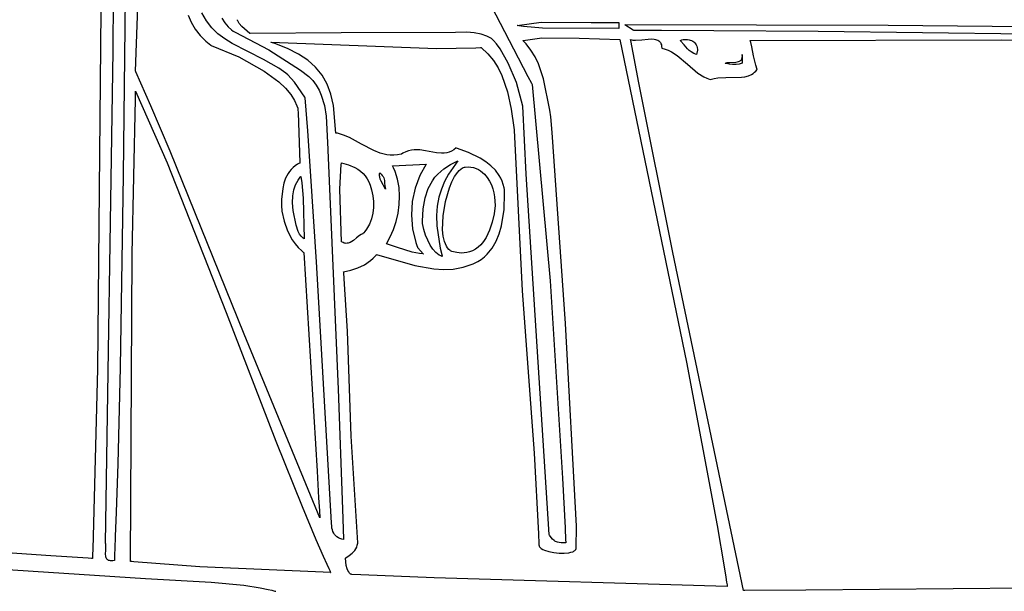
# Model space of a CAD drawing. Extents: x 21.3 to 51.6, y -34 to 34.1.
# Tile 95 of 117: x 43.9 to 47.2, y 8.8 to 10.8. Entities that reach past the tile are written whole.
import ezdxf

# ---------------------------------------------------------------- set-up
doc = ezdxf.new("R2010")
doc.units = 0

msp = doc.modelspace()

# ---------------------------------------------------------------- linework, layer by layer
at = {"layer": 'Layer 1', "color": 7, "linetype": 'CONTINUOUS'}
for p, q in [((44.245128, 11.523416), (44.231412, 10.239216)), ((44.198219, 10.655148), (44.199953, 11.480777)), ((45.436531, 10.856238), (45.537181, 10.66241)), ((44.509707, 10.755701), (44.494518, 10.78244)), ((44.52785, 10.732614), (44.509707, 10.755701)), ((44.560913, 10.765039), (44.571226, 10.749161)), ((44.571226, 10.749161), (44.582113, 10.73591)), ((44.582113, 10.73591), (44.593592, 10.725451)), ((44.613876, 10.759471), (44.613876, 10.759517)), ((44.613878, 10.759379), (44.613876, 10.759471)), ((44.61393, 10.75862), (44.613878, 10.759379)), ((44.614255, 10.756973), (44.61393, 10.75862)), ((44.614864, 10.755164), (44.614255, 10.756973)), ((44.616894, 10.751107), (44.614864, 10.755164)), ((44.619937, 10.746541), (44.616894, 10.751107)), ((44.628734, 10.736259), (44.619937, 10.746541)), ((44.654845, 10.713698), (44.628734, 10.736259)), ((45.549298, 10.740086), (45.629967, 10.751081)), ((45.549376, 10.740072), (45.549314, 10.740082)), ((45.549623, 10.740032), (45.549376, 10.740072)), ((45.550612, 10.739875), (45.549623, 10.740032)), ((45.554568, 10.73926), (45.550612, 10.739875)), ((45.570403, 10.737031), (45.554568, 10.73926)), ((45.633907, 10.73134), (45.570403, 10.737031)), ((45.629967, 10.751081), (45.796823, 10.75056)), ((45.796823, 10.75056), (45.883503, 10.749681)), ((45.883503, 10.749681), (45.889001, 10.749793)), ((45.889001, 10.749793), (45.889345, 10.7498)), ((45.889345, 10.7498), (45.889517, 10.749804)), ((45.889517, 10.749804), (45.88956, 10.749805)), ((45.889569, 10.749764), (45.889569, 10.74962)), ((45.889569, 10.74962), (45.889569, 10.748134)), ((45.889569, 10.748134), (45.889569, 10.730361)), ((44.54851, 10.712626), (44.52785, 10.732614)), ((44.571247, 10.69518), (44.54851, 10.712626)), ((44.593592, 10.725451), (44.59956, 10.72132)), ((44.59956, 10.72132), (44.605684, 10.71795)), ((44.605684, 10.71795), (44.718367, 10.659044)), ((44.65499, 10.713696), (44.654853, 10.713695)), ((44.655833, 10.7137), (44.65499, 10.713696)), ((44.960779, 10.715181), (44.655833, 10.7137)), ((45.342481, 10.717034), (44.960779, 10.715181)), ((45.38094, 10.717247), (45.342481, 10.717034)), ((45.405208, 10.715277), (45.38094, 10.717247)), ((45.428255, 10.710751), (45.405208, 10.715277)), ((45.448174, 10.704168), (45.428255, 10.710751)), ((45.456364, 10.700261), (45.448174, 10.704168)), ((45.889569, 10.730361), (45.633907, 10.73134)), ((44.595626, 10.679723), (44.571247, 10.69518)), ((44.700784, 10.626674), (44.595626, 10.679723)), ((45.463058, 10.696025), (45.456364, 10.700261)), ((45.469975, 10.689994), (45.463058, 10.696025)), ((45.479959, 10.67844), (45.469975, 10.689994)), ((45.491996, 10.66163), (45.479959, 10.67844)), ((46.095129, 10.690085), (46.100017, 10.691642)), ((46.095207, 10.689993), (46.095159, 10.690049)), ((46.095969, 10.689098), (46.095207, 10.689993)), ((46.107278, 10.675174), (46.095969, 10.689098)), ((46.100017, 10.691642), (46.104925, 10.69273)), ((46.104925, 10.69273), (46.109812, 10.693354)), ((46.11845, 10.662415), (46.107278, 10.675174)), ((46.109812, 10.693354), (46.114633, 10.693519)), ((46.114633, 10.693519), (46.119348, 10.693226)), ((46.119348, 10.693226), (46.123913, 10.692482)), ((46.123913, 10.692482), (46.128286, 10.691288)), ((46.128286, 10.691288), (46.132424, 10.68965)), ((46.132424, 10.68965), (46.136285, 10.687571)), ((46.136285, 10.687571), (46.139826, 10.685055)), ((46.139826, 10.685055), (46.143005, 10.682106)), ((46.143005, 10.682106), (46.145779, 10.678727)), ((46.145779, 10.678727), (46.148105, 10.674923)), ((46.148105, 10.674923), (46.149942, 10.670698)), ((46.149942, 10.670698), (46.151246, 10.666055)), ((44.172904, 9.006802), (44.198219, 10.655148)), ((44.718367, 10.659044), (44.824254, 10.590903)), ((45.51941, 10.613669), (45.491996, 10.66163)), ((45.537181, 10.66241), (45.585225, 10.569545)), ((46.12468, 10.656665), (46.11845, 10.662415)), ((46.131712, 10.651438), (46.12468, 10.656665)), ((46.139823, 10.646811), (46.131712, 10.651438)), ((46.149292, 10.642861), (46.139823, 10.646811)), ((46.149347, 10.643181), (46.149297, 10.642882)), ((46.149994, 10.647065), (46.149347, 10.643181)), ((46.151831, 10.658098), (46.149994, 10.647065)), ((46.151246, 10.666055), (46.152069, 10.65953)), ((46.152043, 10.659371), (46.151831, 10.658098)), ((46.152063, 10.659495), (46.152043, 10.659371)), ((46.302073, 10.642849), (46.302073, 10.642799)), ((46.302073, 10.642799), (46.302073, 10.642582)), ((46.302073, 10.642582), (46.302073, 10.640354)), ((46.302073, 10.640354), (46.302073, 10.613695)), ((46.302081, 10.64279), (46.302075, 10.642844)), ((46.302093, 10.642683), (46.302081, 10.64279)), ((46.302242, 10.641001), (46.302093, 10.642683)), ((46.30217, 10.635003), (46.302337, 10.637859)), ((46.302337, 10.637859), (46.302242, 10.641001)), ((44.75182, 10.597651), (44.700784, 10.626674)), ((45.546581, 10.548968), (45.51941, 10.613669)), ((46.245129, 10.613696), (46.246621, 10.614395)), ((46.245324, 10.61363), (46.245177, 10.613679)), ((46.245914, 10.613439), (46.245324, 10.61363)), ((46.248331, 10.612719), (46.245914, 10.613439)), ((46.246621, 10.614395), (46.248272, 10.614967)), ((46.248272, 10.614967), (46.251995, 10.615782)), ((46.258712, 10.610571), (46.248331, 10.612719)), ((46.251995, 10.615782), (46.260733, 10.616485)), ((46.269827, 10.609594), (46.258712, 10.610571)), ((46.260733, 10.616485), (46.280236, 10.617265)), ((46.281124, 10.609789), (46.269827, 10.609594)), ((46.280236, 10.617265), (46.284881, 10.617972)), ((46.292056, 10.611156), (46.281124, 10.609789)), ((46.284881, 10.617972), (46.289208, 10.619105)), ((46.289208, 10.619105), (46.293107, 10.620773)), ((46.302073, 10.613695), (46.292056, 10.611156)), ((46.293107, 10.620773), (46.29486, 10.621842)), ((46.29486, 10.621842), (46.296464, 10.623086)), ((46.296464, 10.623086), (46.297905, 10.62452)), ((46.297905, 10.62452), (46.299169, 10.626156)), ((46.299169, 10.626156), (46.300241, 10.628008)), ((46.300241, 10.628008), (46.301108, 10.630091)), ((46.301108, 10.630091), (46.301756, 10.632418)), ((46.301756, 10.632418), (46.30217, 10.635003)), ((44.77542, 10.580572), (44.75182, 10.597651)), ((44.775809, 10.580254), (44.77542, 10.580572)), ((44.782058, 10.574691), (44.775809, 10.580254)), ((44.804411, 10.550595), (44.782058, 10.574691)), ((44.824254, 10.590903), (44.852074, 10.569937)), ((44.839565, 10.499813), (44.804411, 10.550595)), ((44.852074, 10.569937), (44.865623, 10.555719)), ((44.865623, 10.555719), (44.87703, 10.540379)), ((44.87703, 10.540379), (44.886482, 10.524125)), ((45.567875, 10.470388), (45.546581, 10.548968)), ((45.585225, 10.569545), (45.596957, 10.54727)), ((45.596957, 10.54727), (45.598415, 10.544517)), ((45.598415, 10.544517), (45.599143, 10.543144)), ((45.599143, 10.543144), (45.599234, 10.542973)), ((45.599234, 10.542973), (45.59928, 10.542887)), ((45.59928, 10.542887), (45.599319, 10.542638)), ((45.599319, 10.542638), (45.659796, 9.885522)), ((44.886482, 10.524125), (44.894162, 10.507169)), ((44.894162, 10.507169), (44.904951, 10.471991)), ((44.839578, 10.499718), (44.839565, 10.499813)), ((44.839619, 10.499287), (44.839578, 10.499718)), ((44.839784, 10.497562), (44.839619, 10.499287)), ((44.849566, 10.387334), (44.839784, 10.497562)), ((44.904951, 10.471991), (44.91088, 10.436527)), ((45.579303, 10.242768), (45.567875, 10.470388)), ((44.91088, 10.436527), (44.914082, 10.371474)), ((44.87762, 9.949023), (44.849566, 10.387334)), ((44.914082, 10.371474), (44.915625, 10.325475)), ((44.915625, 10.325475), (44.915937, 10.32354)), ((44.915937, 10.32354), (44.915958, 10.323424)), ((44.915958, 10.323424), (44.915965, 10.323303)), ((44.915965, 10.323303), (44.950065, 9.523569)), ((44.955626, 10.192957), (44.961111, 10.276189)), ((44.961111, 10.276189), (44.961518, 10.278712)), ((44.961518, 10.278712), (44.961728, 10.279972)), ((44.961728, 10.279972), (44.961781, 10.280287)), ((44.961796, 10.28036), (44.985404, 10.274191)), ((45.132632, 10.27064), (45.245128, 10.276195)), ((45.245128, 10.276195), (45.22337, 10.238051)), ((45.303545, 10.260937), (45.326033, 10.275383)), ((45.351144, 10.286845), (45.319298, 10.242826)), ((45.326033, 10.275383), (45.351144, 10.286845)), ((44.985404, 10.274191), (45.006783, 10.265044)), ((45.006783, 10.265044), (45.016498, 10.259262)), ((45.016498, 10.259262), (45.025492, 10.252625)), ((45.025492, 10.252625), (45.033708, 10.245098)), ((45.033708, 10.245098), (45.041092, 10.236643)), ((45.08881, 10.240201), (45.088994, 10.243629)), ((45.088994, 10.243629), (45.089231, 10.245333)), ((45.089231, 10.245333), (45.089387, 10.246182)), ((45.089387, 10.246182), (45.089475, 10.246606)), ((45.089475, 10.246606), (45.089521, 10.246818)), ((45.089521, 10.246818), (45.089545, 10.246924)), ((45.089545, 10.246924), (45.089557, 10.246977)), ((45.08957, 10.24703), (45.094415, 10.242905)), ((45.094415, 10.242905), (45.098135, 10.238725)), ((45.132672, 10.270555), (45.132648, 10.270602)), ((45.132721, 10.270462), (45.132672, 10.270555)), ((45.132817, 10.270275), (45.132721, 10.270462)), ((45.135788, 10.264226), (45.132817, 10.270275)), ((45.141085, 10.251752), (45.135788, 10.264226)), ((45.149172, 10.225508), (45.141085, 10.251752)), ((45.274387, 10.232384), (45.283429, 10.242882)), ((45.283429, 10.242882), (45.303545, 10.260937)), ((45.319298, 10.242826), (45.306359, 10.2187)), ((45.34013, 10.235152), (45.350329, 10.24948)), ((45.350329, 10.24948), (45.355704, 10.25522)), ((45.355704, 10.25522), (45.361241, 10.259904)), ((45.361241, 10.259904), (45.366923, 10.263452)), ((45.366923, 10.263452), (45.369814, 10.264775)), ((45.369814, 10.264775), (45.372734, 10.265785)), ((45.372734, 10.265785), (45.374205, 10.266169)), ((45.374205, 10.266169), (45.375683, 10.266471)), ((45.375683, 10.266471), (45.385378, 10.266938)), ((45.385378, 10.266938), (45.394649, 10.266298)), ((45.394649, 10.266298), (45.403465, 10.264616)), ((45.403465, 10.264616), (45.411793, 10.261958)), ((45.411793, 10.261958), (45.419601, 10.258388)), ((45.419601, 10.258388), (45.426855, 10.253971)), ((45.426855, 10.253971), (45.433523, 10.248774)), ((45.433523, 10.248774), (45.439573, 10.242861)), ((45.439573, 10.242861), (45.448928, 10.23134)), ((45.656222, 9.03757), (45.579303, 10.242768)), ((44.231412, 10.239216), (44.221495, 9.595879)), ((44.808389, 10.207285), (44.816454, 10.22238)), ((44.816454, 10.22238), (44.821094, 10.229185)), ((44.821094, 10.229185), (44.823543, 10.232425)), ((44.823543, 10.232425), (44.824797, 10.234008)), ((44.824797, 10.234008), (44.825113, 10.2344)), ((44.825113, 10.2344), (44.825192, 10.234497)), ((44.82522, 10.234526), (44.829181, 10.21418)), ((44.829181, 10.21418), (44.83386, 10.162686)), ((45.041092, 10.236643), (45.047588, 10.227224)), ((45.047588, 10.227224), (45.053143, 10.216804)), ((45.053143, 10.216804), (45.0577, 10.205346)), ((45.088984, 10.236753), (45.08881, 10.240201)), ((45.089483, 10.233291), (45.088984, 10.236753)), ((45.091328, 10.22635), (45.089483, 10.233291)), ((45.094084, 10.219424), (45.091328, 10.22635)), ((45.109014, 10.192861), (45.094084, 10.219424)), ((45.098135, 10.238725), (45.100888, 10.234488)), ((45.100888, 10.234488), (45.102837, 10.230196)), ((45.102837, 10.230196), (45.10414, 10.225848)), ((45.10414, 10.225848), (45.104959, 10.221445)), ((45.104959, 10.221445), (45.105785, 10.21247)), ((45.105785, 10.21247), (45.106596, 10.203271)), ((45.154047, 10.197949), (45.149172, 10.225508)), ((45.22337, 10.238051), (45.207702, 10.196061)), ((45.251929, 10.19445), (45.266089, 10.220844)), ((45.266089, 10.220844), (45.274387, 10.232384)), ((45.306359, 10.2187), (45.295699, 10.192939)), ((45.322397, 10.197328), (45.330776, 10.217555)), ((45.330776, 10.217555), (45.34013, 10.235152)), ((45.448928, 10.23134), (45.45673, 10.219223)), ((45.45673, 10.219223), (45.463056, 10.206588)), ((44.798555, 10.169651), (44.802285, 10.189852)), ((44.802285, 10.189852), (44.808389, 10.207285)), ((44.961794, 10.016476), (44.955626, 10.192957)), ((45.0577, 10.205346), (45.061794, 10.190085)), ((45.061794, 10.190085), (45.066465, 10.170657)), ((45.106596, 10.203271), (45.107504, 10.1981)), ((45.107504, 10.1981), (45.109014, 10.192861)), ((45.155873, 10.169567), (45.154047, 10.197949)), ((45.207702, 10.196061), (45.198317, 10.151464)), ((45.241355, 10.163326), (45.251929, 10.19445)), ((45.295699, 10.192939), (45.287533, 10.165372)), ((45.30909, 10.15153), (45.322397, 10.197328)), ((45.463056, 10.206588), (45.467979, 10.193512)), ((45.467979, 10.193512), (45.471576, 10.180073)), ((45.471576, 10.180073), (45.473922, 10.166347)), ((44.79761, 10.146252), (44.798555, 10.169651)), ((44.800122, 10.12111), (44.79761, 10.146252)), ((44.83386, 10.162686), (44.836561, 10.026428)), ((45.066465, 10.170657), (45.068956, 10.151066)), ((45.068956, 10.151066), (45.069168, 10.13154)), ((45.154809, 10.140852), (45.155873, 10.169567)), ((45.198317, 10.151464), (45.195403, 10.1055)), ((45.234771, 10.127099), (45.241355, 10.163326)), ((45.287533, 10.165372), (45.282079, 10.135833)), ((45.301261, 10.102855), (45.30909, 10.15153)), ((45.473922, 10.166347), (45.475162, 10.138347)), ((44.809611, 10.072406), (44.800122, 10.12111)), ((45.067003, 10.112307), (45.062365, 10.093594)), ((45.069168, 10.13154), (45.067003, 10.112307)), ((45.144661, 10.084398), (45.151019, 10.112299)), ((45.151019, 10.112299), (45.154809, 10.140852)), ((45.232582, 10.085394), (45.234771, 10.127099)), ((45.282079, 10.135833), (45.279552, 10.104151)), ((45.4723, 10.110129), (45.465939, 10.082313)), ((45.475162, 10.138347), (45.4723, 10.110129)), ((45.062365, 10.093594), (45.055154, 10.075631)), ((45.135898, 10.057642), (45.144661, 10.084398)), ((45.195403, 10.1055), (45.199153, 10.05941)), ((45.233035, 10.077577), (45.232582, 10.085394)), ((45.237048, 10.057791), (45.233035, 10.077577)), ((45.279552, 10.104151), (45.280169, 10.07016)), ((45.299958, 10.0564), (45.301261, 10.102855)), ((45.465939, 10.082313), (45.456681, 10.055518)), ((44.817012, 10.051384), (44.809611, 10.072406)), ((44.821645, 10.042451), (44.817012, 10.051384)), ((45.034364, 10.04476), (45.033502, 10.043808)), ((45.036055, 10.046681), (45.034364, 10.04476)), ((45.039303, 10.050587), (45.036055, 10.046681)), ((45.045275, 10.058644), (45.039303, 10.050587)), ((45.055154, 10.075631), (45.045275, 10.058644)), ((45.12489, 10.032523), (45.135898, 10.057642)), ((45.199153, 10.05941), (45.209756, 10.014432)), ((45.242754, 10.038969), (45.237048, 10.057791)), ((45.280169, 10.07016), (45.291699, 9.994569)), ((45.302082, 10.035598), (45.299958, 10.0564)), ((45.456681, 10.055518), (45.445128, 10.030361)), ((44.827001, 10.034854), (44.821645, 10.042451)), ((44.829975, 10.031622), (44.827001, 10.034854)), ((44.833159, 10.028805), (44.829975, 10.031622)), ((44.836561, 10.026428), (44.833159, 10.028805)), ((44.961945, 10.016379), (44.961822, 10.016453)), ((44.962434, 10.016088), (44.961945, 10.016379)), ((44.963404, 10.015534), (44.962434, 10.016088)), ((44.967193, 10.013676), (44.963404, 10.015534)), ((44.97084, 10.012365), (44.967193, 10.013676)), ((44.974354, 10.01156), (44.97084, 10.012365)), ((44.977744, 10.011224), (44.974354, 10.01156)), ((44.981017, 10.011317), (44.977744, 10.011224)), ((44.984184, 10.011801), (44.981017, 10.011317)), ((44.987252, 10.012636), (44.984184, 10.011801)), ((44.990229, 10.013783), (44.987252, 10.012636)), ((44.995948, 10.016859), (44.990229, 10.013783)), ((45.00141, 10.020718), (44.995948, 10.016859)), ((45.011837, 10.029537), (45.00141, 10.020718)), ((45.022059, 10.037749), (45.011837, 10.029537)), ((45.027266, 10.040848), (45.022059, 10.037749)), ((45.029923, 10.042009), (45.027266, 10.040848)), ((45.032627, 10.04286), (45.029923, 10.042009)), ((45.032683, 10.04292), (45.032656, 10.04289)), ((45.032738, 10.042979), (45.032683, 10.04292)), ((45.032848, 10.043097), (45.032738, 10.042979)), ((45.033066, 10.043333), (45.032848, 10.043097)), ((45.033502, 10.043808), (45.033066, 10.043333)), ((45.111798, 10.009533), (45.12489, 10.032523)), ((45.209756, 10.014432), (45.2135, 10.003507)), ((45.249908, 10.021481), (45.242754, 10.038969)), ((45.258265, 10.005695), (45.249908, 10.021481)), ((45.306231, 10.017262), (45.302082, 10.035598)), ((45.309106, 10.009219), (45.306231, 10.017262)), ((45.436997, 10.017375), (45.428248, 10.006669)), ((45.445128, 10.030361), (45.436997, 10.017375)), ((45.111899, 10.009497), (45.111844, 10.009512)), ((45.112009, 10.009467), (45.111899, 10.009497)), ((45.115508, 10.00849), (45.112009, 10.009467)), ((45.122397, 10.006449), (45.115508, 10.00849)), ((45.148738, 9.997567), (45.122397, 10.006449)), ((45.198131, 9.981249), (45.148738, 9.997567)), ((45.222758, 9.97682), (45.198131, 9.981249)), ((45.2135, 10.003507), (45.215538, 9.998105)), ((45.215538, 9.998105), (45.215801, 9.997433)), ((45.215801, 9.997433), (45.215933, 9.997097)), ((45.215933, 9.997097), (45.215949, 9.997055)), ((45.215988, 9.996999), (45.216089, 9.996891)), ((45.216089, 9.996891), (45.217146, 9.995758)), ((45.217146, 9.995758), (45.235351, 9.976252)), ((45.26758, 9.991978), (45.258265, 10.005695)), ((45.277609, 9.980701), (45.26758, 9.991978)), ((45.282815, 9.976092), (45.277609, 9.980701)), ((45.291699, 9.994569), (45.296885, 9.973964)), ((45.312537, 10.00203), (45.309106, 10.009219)), ((45.316539, 9.995777), (45.312537, 10.00203)), ((45.32113, 9.990539), (45.316539, 9.995777)), ((45.323652, 9.988325), (45.32113, 9.990539)), ((45.326326, 9.986395), (45.323652, 9.988325)), ((45.329156, 9.984758), (45.326326, 9.986395)), ((45.330003, 9.984439), (45.329156, 9.984758)), ((45.336307, 9.98248), (45.330003, 9.984439)), ((45.347708, 9.980089), (45.336307, 9.98248)), ((45.362942, 9.978858), (45.347708, 9.980089)), ((45.371603, 9.979175), (45.362942, 9.978858)), ((45.38075, 9.980378), (45.371603, 9.979175)), ((45.390224, 9.982668), (45.38075, 9.980378)), ((45.399869, 9.986243), (45.390224, 9.982668)), ((45.409526, 9.991302), (45.399869, 9.986243)), ((45.419039, 9.998045), (45.409526, 9.991302)), ((45.428248, 10.006669), (45.419039, 9.998045)), ((44.928454, 9.076255), (44.87762, 9.949023)), ((45.235399, 9.976195), (45.222758, 9.97682)), ((45.235351, 9.976252), (45.235402, 9.976197)), ((45.288107, 9.97223), (45.282815, 9.976092)), ((45.293454, 9.969163), (45.288107, 9.97223)), ((45.298828, 9.966936), (45.293454, 9.969163)), ((45.296885, 9.973964), (45.298333, 9.9687)), ((45.298333, 9.9687), (45.298704, 9.967377)), ((45.298704, 9.967377), (45.298798, 9.967046)), ((45.298798, 9.967046), (45.298821, 9.966963)), ((45.659796, 9.885522), (45.700935, 9.225523)), ((44.221495, 9.595879), (44.213322, 9.273276)), ((44.950065, 9.523569), (44.964869, 9.121829)), ((44.213322, 9.273276), (44.208126, 9.111662)), ((45.700935, 9.225523), (45.709363, 9.059374)), ((44.964869, 9.121829), (44.968663, 9.02259)), ((44.208126, 9.111662), (44.205212, 9.030767)), ((44.928453, 9.076084), (44.928458, 9.076179)), ((44.928826, 9.064011), (44.928453, 9.076084)), ((44.928458, 9.07619), (44.928454, 9.076255)), ((44.929769, 9.058137), (44.928826, 9.064011)), ((44.931226, 9.052457), (44.929769, 9.058137)), ((45.709363, 9.059374), (45.711396, 9.017739)), ((44.205212, 9.030767), (44.203671, 8.990296)), ((44.933205, 9.047035), (44.931226, 9.052457)), ((44.935713, 9.041935), (44.933205, 9.047035)), ((44.938758, 9.037221), (44.935713, 9.041935)), ((44.942348, 9.032958), (44.938758, 9.037221)), ((44.946489, 9.029209), (44.942348, 9.032958)), ((44.95119, 9.02604), (44.946489, 9.029209)), ((44.956459, 9.023513), (44.95119, 9.02604)), ((44.962301, 9.021693), (44.956459, 9.023513)), ((45.65624, 9.037307), (45.656222, 9.03757)), ((45.656326, 9.03715), (45.656249, 9.03729)), ((45.65648, 9.036872), (45.656326, 9.03715)), ((45.657708, 9.034711), (45.65648, 9.036872)), ((45.662596, 9.027151), (45.657708, 9.034711)), ((45.667522, 9.021192), (45.662596, 9.027151)), ((44.172904, 9.006753), (44.172904, 9.006802)), ((44.172923, 9.006655), (44.172908, 9.006736)), ((44.172985, 9.006332), (44.172923, 9.006655)), ((44.173097, 9.005676), (44.172985, 9.006332)), ((44.172991, 8.985109), (44.173588, 8.998416)), ((44.173283, 9.00432), (44.173097, 9.005676)), ((44.173588, 8.998416), (44.173283, 9.00432)), ((44.203671, 8.990296), (44.20288, 8.970055)), ((44.968726, 9.020645), (44.962301, 9.021693)), ((44.968663, 9.02259), (44.968723, 9.021045)), ((44.968723, 9.021045), (44.968738, 9.020658)), ((45.672591, 9.016659), (45.667522, 9.021192)), ((45.67521, 9.014871), (45.672591, 9.016659)), ((45.677904, 9.013374), (45.67521, 9.014871)), ((45.683567, 9.011164), (45.677904, 9.013374)), ((45.689683, 9.00985), (45.683567, 9.011164)), ((45.696354, 9.009258), (45.689683, 9.00985)), ((45.71178, 9.009533), (45.696354, 9.009258)), ((45.711396, 9.017739), (45.711648, 9.012532)), ((45.711648, 9.012532), (45.711775, 9.009928)), ((45.711775, 9.009928), (45.71179, 9.009602)), ((45.71179, 9.009602), (45.71178, 9.009533)), ((44.172615, 8.971484), (44.172991, 8.985109)), ((44.173197, 8.965181), (44.172615, 8.971484)), ((44.173801, 8.962268), (44.173197, 8.965181)), ((44.174659, 8.959555), (44.173801, 8.962268)), ((44.175806, 8.957074), (44.174659, 8.959555)), ((44.202478, 8.959933), (44.202276, 8.954871)), ((44.20288, 8.970055), (44.202478, 8.959933)), ((43.519111, 8.941695), (44.306238, 8.890089)), ((44.177276, 8.954857), (44.175806, 8.957074)), ((44.178143, 8.953857), (44.177276, 8.954857)), ((44.179104, 8.952935), (44.178143, 8.953857)), ((44.180163, 8.952095), (44.179104, 8.952935)), ((44.181323, 8.95134), (44.180163, 8.952095)), ((44.182591, 8.950674), (44.181323, 8.95134)), ((44.185463, 8.949628), (44.182591, 8.950674)), ((44.188812, 8.948986), (44.185463, 8.949628)), ((44.192674, 8.948782), (44.188812, 8.948986)), ((44.197082, 8.949046), (44.192674, 8.948782)), ((44.202071, 8.949809), (44.197082, 8.949046)), ((44.202075, 8.949864), (44.202071, 8.949809)), ((44.202079, 8.949968), (44.202075, 8.949864)), ((44.202086, 8.950126), (44.202079, 8.949968)), ((44.202099, 8.950442), (44.202086, 8.950126)), ((44.202124, 8.951075), (44.202099, 8.950442)), ((44.202175, 8.95234), (44.202124, 8.951075)), ((44.202276, 8.954871), (44.202175, 8.95234)), ((44.306238, 8.890089), (44.525857, 8.877415)), ((44.525857, 8.877415), (44.63534, 8.867627)), ((44.63534, 8.867627), (44.68926, 8.859078)), ((44.68926, 8.859078), (44.715921, 8.853541)), ((44.715921, 8.853541), (44.729166, 8.850414)), ((44.729166, 8.850414), (44.735765, 8.848755)), ((44.735765, 8.848755), (44.739059, 8.847901)), ((44.739059, 8.847901), (44.740704, 8.847467)), ((44.740704, 8.847467), (44.741527, 8.847249)), ((44.741527, 8.847249), (44.741938, 8.84714)), ((44.741938, 8.84714), (44.742143, 8.847085)), ((44.742143, 8.847085), (44.742246, 8.847057)), ((44.742246, 8.847057), (44.742297, 8.847044))]:
    msp.add_line(p, q, dxfattribs=at)
at = {"layer": 'Layer 1', "color": 8, "linetype": 'CONTINUOUS'}
for p, q in [((44.272904, 10.587309), (44.284505, 10.906131)), ((44.156238, 10.789946), (44.145592, 9.590919)), ((44.448729, 10.774442), (44.459454, 10.750688)), ((44.459454, 10.750688), (44.472557, 10.728144)), ((45.909097, 10.742808), (45.909033, 10.742849)), ((45.909039, 10.742861), (46.78968, 10.741262)), ((45.937704, 10.724603), (45.909097, 10.742808)), ((46.78968, 10.741262), (48.059014, 10.730361)), ((44.472557, 10.728144), (44.488483, 10.70704)), ((44.488483, 10.70704), (44.507676, 10.687605)), ((45.939365, 10.723546), (45.937704, 10.724603)), ((45.939524, 10.723445), (45.939365, 10.723546)), ((45.939561, 10.723421), (45.939524, 10.723445)), ((45.939621, 10.723416), (45.939569, 10.723416)), ((45.939792, 10.723416), (45.939621, 10.723416)), ((45.940134, 10.723415), (45.939792, 10.723416)), ((45.940817, 10.723414), (45.940134, 10.723415)), ((45.942184, 10.723413), (45.940817, 10.723414)), ((45.944917, 10.723409), (45.942184, 10.723413)), ((46.032363, 10.723234), (45.944917, 10.723409)), ((46.207146, 10.722537), (46.032363, 10.723234)), ((46.556322, 10.719967), (46.207146, 10.722537)), ((47.949631, 10.702703), (46.556322, 10.719967)), ((44.507676, 10.687605), (44.518638, 10.678587)), ((44.518638, 10.678587), (44.524484, 10.674265)), ((44.524484, 10.674265), (44.525232, 10.673734)), ((44.525232, 10.673734), (44.525608, 10.673469)), ((44.525608, 10.673469), (44.525655, 10.673436)), ((44.525686, 10.673415), (44.617897, 10.635477)), ((44.725696, 10.683829), (44.725784, 10.683832)), ((44.725787, 10.683799), (44.725696, 10.683829)), ((44.725784, 10.683832), (45.27916, 10.663456)), ((44.72597, 10.683739), (44.725787, 10.683799)), ((44.726336, 10.683618), (44.72597, 10.683739)), ((44.727065, 10.683377), (44.726336, 10.683618)), ((44.73854, 10.679476), (44.727065, 10.683377)), ((44.78081, 10.662941), (44.73854, 10.679476)), ((45.568742, 10.690082), (45.568795, 10.690096)), ((45.56878, 10.690044), (45.568742, 10.690082)), ((45.568856, 10.689968), (45.56878, 10.690044)), ((45.568795, 10.690096), (45.631635, 10.698251)), ((45.569159, 10.689663), (45.568856, 10.689968)), ((45.569763, 10.689053), (45.569159, 10.689663)), ((45.579023, 10.67908), (45.569763, 10.689053)), ((45.595354, 10.657994), (45.579023, 10.67908)), ((45.631635, 10.698251), (45.756442, 10.698137)), ((45.756442, 10.698137), (45.892349, 10.692861)), ((45.892349, 10.692861), (46.115796, 9.613203)), ((45.9285, 10.692648), (45.928462, 10.69286)), ((45.928462, 10.69286), (45.932172, 10.691929)), ((45.928554, 10.692371), (45.9285, 10.692648)), ((45.928984, 10.690156), (45.928554, 10.692371)), ((45.956678, 10.548351), (45.928984, 10.690156)), ((45.932172, 10.691929), (45.936234, 10.691347)), ((45.936234, 10.691347), (45.945251, 10.691044)), ((45.945251, 10.691044), (45.965703, 10.692619)), ((45.965703, 10.692619), (45.987192, 10.694687)), ((45.987192, 10.694687), (45.997504, 10.695)), ((45.997504, 10.695), (46.00709, 10.694349)), ((46.00709, 10.694349), (46.011508, 10.693548)), ((46.011508, 10.693548), (46.015622, 10.692371)), ((46.015622, 10.692371), (46.019389, 10.690772)), ((46.019389, 10.690772), (46.02277, 10.688705)), ((46.02277, 10.688705), (46.024303, 10.687482)), ((46.024303, 10.687482), (46.025723, 10.686125)), ((46.025723, 10.686125), (46.027027, 10.684629)), ((46.027027, 10.684629), (46.028207, 10.682987)), ((46.028207, 10.682987), (46.029261, 10.681195)), ((46.029261, 10.681195), (46.030182, 10.679246)), ((46.030182, 10.679246), (46.031605, 10.674856)), ((46.031605, 10.674856), (46.032436, 10.669772)), ((46.032436, 10.669772), (46.032628, 10.663695)), ((46.328461, 10.69008), (46.328576, 10.690085)), ((46.328498, 10.689955), (46.328468, 10.690055)), ((46.330323, 10.683359), (46.328498, 10.689955)), ((46.328576, 10.690085), (47.167578, 10.692491)), ((46.333552, 10.669203), (46.330323, 10.683359)), ((47.167578, 10.692491), (47.587336, 10.686334)), ((44.817479, 10.644589), (44.78081, 10.662941)), ((44.848824, 10.623987), (44.817479, 10.644589)), ((45.27916, 10.663456), (45.411278, 10.665546)), ((45.411278, 10.665546), (45.426748, 10.66637)), ((45.426748, 10.66637), (45.427706, 10.666426)), ((45.427706, 10.666426), (45.428184, 10.666455)), ((45.428184, 10.666455), (45.428424, 10.666469)), ((45.428424, 10.666469), (45.428492, 10.666443)), ((45.428492, 10.666443), (45.450864, 10.645329)), ((45.450864, 10.645329), (45.469621, 10.622611)), ((45.609042, 10.63555), (45.595354, 10.657994)), ((46.032628, 10.663695), (46.044003, 10.660906)), ((46.044003, 10.660906), (46.054742, 10.657021)), ((46.054742, 10.657021), (46.064927, 10.652178)), ((46.064927, 10.652178), (46.083957, 10.64016)), ((46.083957, 10.64016), (46.118905, 10.610593)), ((46.339488, 10.63851), (46.333552, 10.669203)), ((46.346943, 10.607463), (46.339488, 10.63851)), ((44.617897, 10.635477), (44.703545, 10.58676)), ((44.87512, 10.600701), (44.848824, 10.623987)), ((45.469621, 10.622611), (45.48517, 10.598419)), ((45.620419, 10.61194), (45.609042, 10.63555)), ((45.637555, 10.561987), (45.620419, 10.61194)), ((46.118905, 10.610593), (46.153996, 10.580896)), ((46.352072, 10.592864), (46.346943, 10.607463)), ((44.272964, 10.587171), (44.272904, 10.587309)), ((44.27303, 10.587024), (44.272964, 10.587171)), ((44.273162, 10.58673), (44.27303, 10.587024)), ((44.273425, 10.586141), (44.273162, 10.58673)), ((44.273951, 10.584965), (44.273425, 10.586141)), ((44.290717, 10.547278), (44.273951, 10.584965)), ((44.703545, 10.58676), (44.75171, 10.551561)), ((44.896644, 10.574299), (44.87512, 10.600701)), ((44.913673, 10.544346), (44.896644, 10.574299)), ((45.48517, 10.598419), (45.497917, 10.572882)), ((45.497917, 10.572882), (45.516633, 10.518301)), ((46.153996, 10.580896), (46.173205, 10.568715)), ((46.311165, 10.568852), (46.322561, 10.571914)), ((46.322561, 10.571914), (46.33323, 10.576669)), ((46.33323, 10.576669), (46.338254, 10.579791)), ((46.338254, 10.579791), (46.343053, 10.583467)), ((46.343053, 10.583467), (46.347611, 10.587742)), ((46.347611, 10.587742), (46.351914, 10.59266)), ((46.351914, 10.59266), (46.352044, 10.592824)), ((44.323807, 10.471734), (44.290717, 10.547278)), ((44.75171, 10.551561), (44.774921, 10.530485)), ((44.926481, 10.510409), (44.913673, 10.544346)), ((45.658595, 10.456523), (45.637555, 10.561987)), ((46.070362, 9.980756), (45.956678, 10.548351)), ((46.173205, 10.568715), (46.183507, 10.563766)), ((46.183507, 10.563766), (46.194381, 10.55976)), ((46.194381, 10.55976), (46.195081, 10.559544)), ((46.195081, 10.559544), (46.195125, 10.559531)), ((46.19515, 10.559538), (46.207832, 10.563163)), ((46.207832, 10.563163), (46.220839, 10.565322)), ((46.220839, 10.565322), (46.247361, 10.566644)), ((46.247361, 10.566644), (46.299158, 10.567132)), ((46.299158, 10.567132), (46.311165, 10.568852)), ((44.272405, 10.493754), (44.272708, 10.510004)), ((44.272708, 10.510004), (44.272858, 10.51813)), ((44.272858, 10.51813), (44.272895, 10.520162)), ((44.272895, 10.520162), (44.2729, 10.520416)), ((44.2729, 10.520416), (44.272902, 10.520543)), ((44.272902, 10.520543), (44.272903, 10.520607)), ((44.27291, 10.520626), (44.378085, 10.280113)), ((44.774921, 10.530485), (44.792537, 10.50929)), ((44.792537, 10.50929), (44.805021, 10.489122)), ((44.935346, 10.472056), (44.926481, 10.510409)), ((45.516633, 10.518301), (45.529022, 10.45991)), ((44.262068, 9.976392), (44.272405, 10.493754)), ((44.805021, 10.489122), (44.812838, 10.471126)), ((44.942349, 10.380363), (44.935346, 10.472056)), ((44.388443, 10.320025), (44.323807, 10.471734)), ((44.812838, 10.471126), (44.815142, 10.4633)), ((44.815142, 10.4633), (44.815919, 10.459743)), ((44.815919, 10.459743), (44.815959, 10.459524)), ((44.815959, 10.459524), (44.815961, 10.459481)), ((44.815961, 10.459481), (44.815969, 10.459264)), ((44.815969, 10.459264), (44.816005, 10.458331)), ((44.816005, 10.458331), (44.816383, 10.448589)), ((44.816383, 10.448589), (44.822885, 10.280847)), ((45.529022, 10.45991), (45.538337, 10.398753)), ((45.661997, 10.434598), (45.658595, 10.456523)), ((45.665903, 10.382187), (45.661997, 10.434598)), ((44.942389, 10.380355), (44.942349, 10.380363)), ((44.942471, 10.380344), (44.942389, 10.380355)), ((44.942636, 10.380322), (44.942471, 10.380344)), ((44.942965, 10.380276), (44.942636, 10.380322)), ((44.948205, 10.379412), (44.942965, 10.380276)), ((44.968753, 10.373713), (44.948205, 10.379412)), ((44.988826, 10.36515), (44.968753, 10.373713)), ((45.538337, 10.398753), (45.539447, 10.390966)), ((45.539447, 10.390966), (45.53958, 10.389685)), ((45.53958, 10.389685), (45.566406, 9.852781)), ((45.710878, 9.742744), (45.665903, 10.382187)), ((45.028531, 10.343298), (44.988826, 10.36515)), ((45.069282, 10.321588), (45.028531, 10.343298)), ((44.635752, 9.707536), (44.388443, 10.320025)), ((45.090665, 10.313203), (45.069282, 10.321588)), ((45.113045, 10.307753), (45.090665, 10.313203)), ((45.124687, 10.306432), (45.113045, 10.307753)), ((45.161785, 10.309528), (45.149026, 10.307198)), ((45.161824, 10.30955), (45.161785, 10.309528)), ((45.161899, 10.309599), (45.161824, 10.30955)), ((45.162047, 10.309697), (45.161899, 10.309599)), ((45.162345, 10.309891), (45.162047, 10.309697)), ((45.167111, 10.312788), (45.162345, 10.309891)), ((45.17665, 10.317457), (45.167111, 10.312788)), ((45.186191, 10.320761), (45.17665, 10.317457)), ((45.195723, 10.32286), (45.186191, 10.320761)), ((45.205233, 10.323915), (45.195723, 10.32286)), ((45.224144, 10.32354), (45.205233, 10.323915)), ((45.242831, 10.320924), (45.224144, 10.32354)), ((45.279169, 10.314126), (45.242831, 10.320924)), ((45.296635, 10.312521), (45.279169, 10.314126)), ((45.305152, 10.312732), (45.296635, 10.312521)), ((45.31351, 10.313832), (45.305152, 10.312732)), ((45.321697, 10.315982), (45.31351, 10.313832)), ((45.329702, 10.319345), (45.321697, 10.315982)), ((45.337513, 10.324081), (45.329702, 10.319345)), ((45.345118, 10.330351), (45.337513, 10.324081)), ((45.345302, 10.330302), (45.345153, 10.330352)), ((45.3456, 10.3302), (45.345302, 10.330302)), ((45.346794, 10.329792), (45.3456, 10.3302)), ((45.38638, 10.315), (45.346794, 10.329792)), ((45.425967, 10.295831), (45.38638, 10.315)), ((44.378085, 10.280113), (44.575683, 9.780361)), ((44.814355, 10.275792), (44.806609, 10.270643)), ((44.822902, 10.28036), (44.814355, 10.275792)), ((44.822885, 10.280847), (44.822903, 10.280373)), ((45.13667, 10.306206), (45.124687, 10.306432)), ((45.149026, 10.307198), (45.13667, 10.306206)), ((45.444535, 10.284144), (45.425967, 10.295831)), ((45.461629, 10.270812), (45.444535, 10.284144)), ((44.782889, 10.244953), (44.774872, 10.229543)), ((44.787803, 10.25207), (44.782889, 10.244953)), ((44.793369, 10.258747), (44.787803, 10.25207)), ((44.799626, 10.26495), (44.793369, 10.258747)), ((44.806609, 10.270643), (44.799626, 10.26495)), ((45.476761, 10.255649), (45.461629, 10.270812)), ((45.489437, 10.238471), (45.476761, 10.255649)), ((44.769023, 10.212799), (44.765048, 10.195004)), ((44.774872, 10.229543), (44.769023, 10.212799)), ((45.494702, 10.229069), (45.489437, 10.238471)), ((45.499168, 10.219094), (45.494702, 10.229069)), ((45.502776, 10.208524), (45.499168, 10.219094)), ((45.505463, 10.197335), (45.502776, 10.208524)), ((44.765048, 10.195004), (44.761535, 10.157384)), ((45.505376, 10.124124), (45.50676, 10.178403)), ((45.506307, 10.191387), (45.505463, 10.197335)), ((45.50676, 10.178403), (45.506307, 10.191387)), ((44.761535, 10.157384), (44.761408, 10.138124)), ((44.761408, 10.138124), (44.762436, 10.119306)), ((44.762436, 10.119306), (44.770042, 10.08507)), ((45.496988, 10.069267), (45.505376, 10.124124)), ((44.770042, 10.08507), (44.781575, 10.05284)), ((44.781575, 10.05284), (44.797215, 10.023367)), ((45.489382, 10.042945), (45.496988, 10.069267)), ((44.797215, 10.023367), (44.806631, 10.009898)), ((45.465771, 9.995162), (45.479081, 10.018067)), ((45.479081, 10.018067), (45.489382, 10.042945)), ((44.806631, 10.009898), (44.817141, 9.997401)), ((44.817141, 9.997401), (44.828767, 9.985968)), ((44.828767, 9.985968), (44.835005, 9.98068)), ((44.835005, 9.98068), (44.835205, 9.98052)), ((44.835205, 9.98052), (44.835305, 9.98044)), ((44.835305, 9.98044), (44.835355, 9.9804)), ((44.835404, 9.980353), (44.879832, 9.248989)), ((45.449139, 9.974759), (45.465771, 9.995162)), ((46.306186, 8.850056), (46.070362, 9.980756)), ((44.256238, 8.947064), (44.262068, 9.976392)), ((45.03868, 9.939541), (45.058835, 9.95348)), ((45.058835, 9.95348), (45.067941, 9.96169)), ((45.067941, 9.96169), (45.076287, 9.970748)), ((45.076287, 9.970748), (45.078245, 9.973147)), ((45.078245, 9.973147), (45.078366, 9.973298)), ((45.078366, 9.973298), (45.078426, 9.973374)), ((45.078426, 9.973374), (45.078456, 9.973412)), ((45.078456, 9.973412), (45.07851, 9.973403)), ((45.07851, 9.973403), (45.206677, 9.937396)), ((45.402352, 9.942867), (45.41727, 9.950005)), ((45.41727, 9.950005), (45.428868, 9.957388)), ((45.428868, 9.957388), (45.439477, 9.965662)), ((45.439477, 9.965662), (45.449139, 9.974759)), ((44.968769, 9.916125), (44.968739, 9.916465)), ((44.968761, 9.916474), (44.992968, 9.921161)), ((44.968829, 9.915444), (44.968769, 9.916125)), ((44.968949, 9.914082), (44.968829, 9.915444)), ((44.970798, 9.892293), (44.968949, 9.914082)), ((44.992968, 9.921161), (45.0165, 9.928809)), ((45.0165, 9.928809), (45.03868, 9.939541)), ((45.206677, 9.937396), (45.270708, 9.925458)), ((45.270708, 9.925458), (45.303033, 9.923556)), ((45.303033, 9.923556), (45.335688, 9.925338)), ((45.335688, 9.925338), (45.368763, 9.931532)), ((45.368763, 9.931532), (45.402352, 9.942867)), ((44.981791, 9.717723), (44.970798, 9.892293)), ((45.566406, 9.852781), (45.606088, 9.309657)), ((44.575683, 9.780361), (44.742351, 9.349634)), ((44.994079, 9.366284), (44.981791, 9.717723)), ((45.747391, 9.065006), (45.710878, 9.742744)), ((44.889568, 9.092877), (44.635752, 9.707536)), ((44.145592, 9.590919), (44.129635, 8.98798)), ((46.115796, 9.613203), (46.217752, 9.066833)), ((45.015939, 9.009732), (44.994079, 9.366284)), ((44.742351, 9.349634), (44.82959, 9.13095)), ((45.606088, 9.309657), (45.620778, 9.039137)), ((44.879832, 9.248989), (44.885167, 9.159987)), ((44.885167, 9.159987), (44.888008, 9.116038)), ((44.82959, 9.13095), (44.876237, 9.020606)), ((44.888008, 9.116038), (44.88948, 9.094218)), ((44.88948, 9.094218), (44.889527, 9.093537)), ((44.889527, 9.093537), (44.88955, 9.093197)), ((44.88955, 9.093197), (44.889562, 9.093027)), ((44.889562, 9.093027), (44.889568, 9.092942)), ((44.889568, 9.092942), (44.889568, 9.092877)), ((45.746538, 8.991056), (45.747391, 9.065006)), ((46.217752, 9.066833), (46.241264, 8.929116)), ((45.620778, 9.039137), (45.622081, 9.00547)), ((43.989827, 8.9661), (43.172376, 9.021208)), ((44.876237, 9.020606), (44.900574, 8.965163)), ((45.009706, 8.989346), (45.012571, 8.995012)), ((45.012571, 8.995012), (45.014638, 9.001098)), ((45.014638, 9.001098), (45.015807, 9.007629)), ((45.015807, 9.007629), (45.015947, 9.009334)), ((45.015947, 9.009334), (45.015939, 9.009732)), ((45.622081, 9.00547), (45.622213, 9.001853)), ((45.622213, 9.001853), (45.622315, 9.000821)), ((45.622315, 9.000821), (45.622518, 8.999804)), ((45.622518, 8.999804), (45.622819, 8.998804)), ((45.622819, 8.998804), (45.623217, 8.99782)), ((45.623217, 8.99782), (45.624292, 8.995902)), ((45.624292, 8.995902), (45.625722, 8.994054)), ((45.625722, 8.994054), (45.627488, 8.992276)), ((45.627488, 8.992276), (45.629568, 8.99057)), ((45.629568, 8.99057), (45.634596, 8.987383)), ((45.746234, 8.989575), (45.746477, 8.990578)), ((45.746477, 8.990578), (45.746538, 8.991056)), ((44.113978, 8.957731), (43.989827, 8.9661)), ((44.125731, 8.956938), (44.113978, 8.957731)), ((44.128476, 8.957206), (44.128465, 8.95691)), ((44.128567, 8.959574), (44.128476, 8.957206)), ((44.128926, 8.969044), (44.128567, 8.959574)), ((44.129635, 8.98798), (44.128926, 8.969044)), ((44.900574, 8.965163), (44.913027, 8.93737)), ((44.975586, 8.957836), (44.975672, 8.959359)), ((44.975783, 8.945594), (44.975586, 8.957836)), ((44.975672, 8.959359), (44.975678, 8.959454)), ((44.975678, 8.959454), (44.975681, 8.959502)), ((44.975686, 8.959536), (44.986903, 8.966525)), ((44.986903, 8.966525), (44.997321, 8.974644)), ((44.997321, 8.974644), (45.001982, 8.979185)), ((45.001982, 8.979185), (45.006143, 8.984078)), ((45.006143, 8.984078), (45.009706, 8.989346)), ((45.634596, 8.987383), (45.640646, 8.984507)), ((45.640646, 8.984507), (45.655178, 8.979748)), ((45.655178, 8.979748), (45.671891, 8.976408)), ((45.671891, 8.976408), (45.689511, 8.974604)), ((45.689511, 8.974604), (45.706766, 8.974452)), ((45.706766, 8.974452), (45.722381, 8.976068)), ((45.722381, 8.976068), (45.729176, 8.977575)), ((45.729176, 8.977575), (45.735084, 8.979568)), ((45.735084, 8.979568), (45.737656, 8.980752)), ((45.737656, 8.980752), (45.739946, 8.982062)), ((45.739946, 8.982062), (45.741934, 8.9835)), ((45.741934, 8.9835), (45.743602, 8.985069)), ((45.743602, 8.985069), (45.744928, 8.986771)), ((45.744928, 8.986771), (45.745457, 8.987672)), ((45.745457, 8.987672), (45.745893, 8.988606)), ((45.745893, 8.988606), (45.746234, 8.989575)), ((44.128155, 8.956775), (44.125731, 8.956938)), ((44.128384, 8.956759), (44.128155, 8.956775)), ((44.128441, 8.956756), (44.128384, 8.956759)), ((44.128465, 8.95691), (44.128459, 8.956754)), ((44.256334, 8.947026), (44.25628, 8.947031)), ((44.256442, 8.947018), (44.256334, 8.947026)), ((44.257306, 8.946948), (44.256442, 8.947018)), ((44.260761, 8.946671), (44.257306, 8.946948)), ((44.26767, 8.946117), (44.260761, 8.946671)), ((44.487658, 8.929371), (44.26767, 8.946117)), ((44.925671, 8.90953), (44.487658, 8.929371)), ((44.913027, 8.93737), (44.919329, 8.923456)), ((44.977558, 8.933597), (44.975783, 8.945594)), ((44.98091, 8.922334), (44.977558, 8.933597)), ((46.241264, 8.929116), (46.246995, 8.894606)), ((44.919329, 8.923456), (44.9225, 8.916495)), ((44.9225, 8.916495), (44.92409, 8.913013)), ((44.92409, 8.913013), (44.924886, 8.911271)), ((44.924886, 8.911271), (44.925285, 8.910401)), ((44.925285, 8.910401), (44.925484, 8.909965)), ((44.925484, 8.909965), (44.925584, 8.909748)), ((44.925584, 8.909748), (44.925634, 8.909639)), ((44.925634, 8.909639), (44.925658, 8.909584)), ((44.983177, 8.917132), (44.98091, 8.922334)), ((44.985839, 8.912297), (44.983177, 8.917132)), ((44.988895, 8.907892), (44.985839, 8.912297)), ((44.992346, 8.903978), (44.988895, 8.907892)), ((44.992482, 8.903968), (44.992346, 8.903978)), ((44.992961, 8.903944), (44.992482, 8.903968)), ((44.993917, 8.903897), (44.992961, 8.903944)), ((44.99583, 8.903802), (44.993917, 8.903897)), ((45.026432, 8.902315), (44.99583, 8.903802)), ((45.271269, 8.892118), (45.026432, 8.902315)), ((46.251926, 8.863704), (45.271269, 8.892118)), ((46.246995, 8.894606), (46.249837, 8.877338)), ((46.249837, 8.877338), (46.251252, 8.868701)), ((46.251252, 8.868701), (46.251958, 8.864381)), ((46.252046, 8.863841), (46.251926, 8.863704)), ((46.251958, 8.864381), (46.252046, 8.863841)), ((46.306279, 8.84981), (46.306186, 8.850056)), ((46.307079, 8.849813), (46.306279, 8.84981)), ((46.310279, 8.849829), (46.307079, 8.849813)), ((46.514908, 8.85096), (46.310279, 8.849829)), ((47.33082, 8.858087), (46.514908, 8.85096))]:
    msp.add_line(p, q, dxfattribs=at)

doc.saveas('drawing.dxf')
